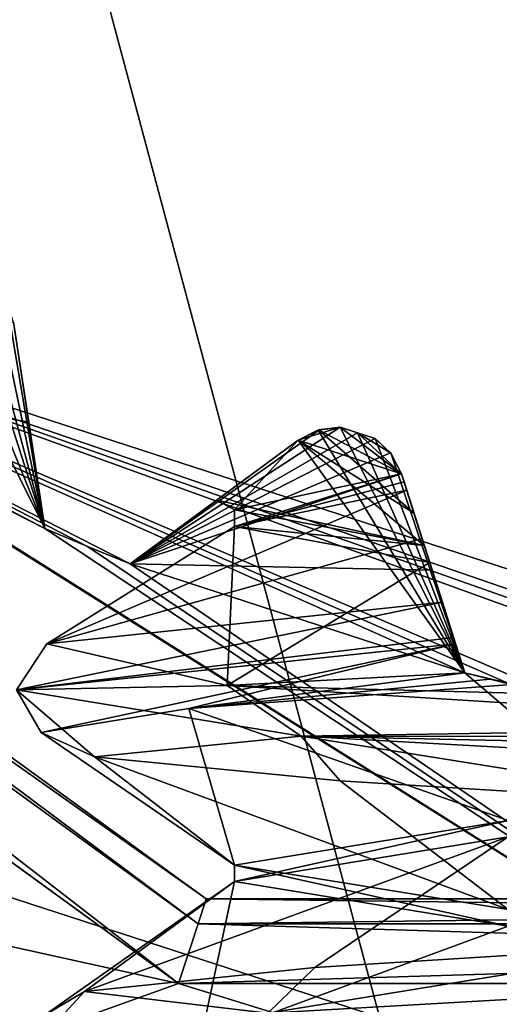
# Model space of a CAD drawing. Header units: millimetres. Extents: x -114 to 114, y -48 to 36.
# Tile 186 of 256: x 20.92 to 21.99, y -6.89 to -4.68. Entities that reach past the tile are written whole.
import ezdxf

# ---------------------------------------------------------------- set-up
doc = ezdxf.new("R2010")
doc.units = ezdxf.units.MM
doc.header["$LTSCALE"] = 65.185185
for name, color, linetype in [('2', 7, 'CONTINUOUS'), ('2786', 7, 'CONTINUOUS'), ('3463', 7, 'CONTINUOUS'), ('3648', 7, 'CONTINUOUS'), ('3650', 7, 'CONTINUOUS'), ('3652', 7, 'CONTINUOUS'), ('3654', 7, 'CONTINUOUS'), ('3656', 7, 'CONTINUOUS'), ('3666', 7, 'CONTINUOUS'), ('3718', 7, 'CONTINUOUS'), ('3719', 7, 'CONTINUOUS'), ('3720', 7, 'CONTINUOUS'), ('3721', 7, 'CONTINUOUS'), ('3722', 7, 'CONTINUOUS'), ('3723', 7, 'CONTINUOUS'), ('3831', 7, 'CONTINUOUS'), ('3832', 7, 'CONTINUOUS'), ('3965', 7, 'CONTINUOUS'), ('3966', 7, 'CONTINUOUS'), ('3990', 7, 'CONTINUOUS'), ('4027', 7, 'CONTINUOUS'), ('4028', 7, 'CONTINUOUS'), ('4029', 7, 'CONTINUOUS'), ('4030', 7, 'CONTINUOUS'), ('4031', 7, 'CONTINUOUS'), ('4059', 7, 'CONTINUOUS'), ('4064', 7, 'CONTINUOUS'), ('4069', 7, 'CONTINUOUS'), ('79', 7, 'CONTINUOUS'), ('90', 7, 'CONTINUOUS'), ('92', 7, 'CONTINUOUS')]:
    doc.layers.add(name, color=color, linetype=linetype)

msp = doc.modelspace()

# ---------------------------------------------------------------- linework, layer by layer
at = {"layer": '2', "linetype": 'CONTINUOUS'}
for points in [[(-11.6345, -6.8483, 92.5), (113, -35, 92.5), (-9.8, 0, 92.5), (-11.6345, -6.8483, 92.5)], [(-9.8, 0, 92.5), (113, -35, 92.5), (21.2746, -6.8475, 92.5), (-9.8, 0, 92.5)], [(17.6742, -4.2309, 92.5), (-9.8, 0, 92.5), (21.2746, -6.8475, 92.5), (17.6742, -4.2309, 92.5)], [(-16.6491, -11.8641, 92.5), (113, -35, 92.5), (-11.6345, -6.8483, 92.5), (-16.6491, -11.8641, 92.5)], [(21.2746, -6.8475, 92.5), (113, -35, 92.5), (25.7254, -6.8475, 92.5), (21.2746, -6.8475, 92.5)]]:
    msp.add_3dface(points, dxfattribs=at)
at = {"layer": '2786', "linetype": 'CONTINUOUS'}
for points in [[(-50.5, -32.5, 90), (63.3, 0, 90), (64.6742, -4.2309, 90), (-50.5, -32.5, 90)], [(63.3, 0, 90), (-50.5, -32.5, 90), (25.7254, -6.8475, 90), (63.3, 0, 90)], [(-50.5, -32.5, 90), (64.6742, -4.2309, 90), (68.2746, -6.8475, 90), (-50.5, -32.5, 90)], [(-50.5, -32.5, 90), (17.6742, -4.2309, 90), (21.2746, -6.8475, 90), (-50.5, -32.5, 90)], [(110.5, -32.5, 90), (-50.5, -32.5, 90), (72.7254, -6.8475, 90), (110.5, -32.5, 90)], [(-50.5, -32.5, 90), (68.2746, -6.8475, 90), (72.7254, -6.8475, 90), (-50.5, -32.5, 90)], [(-50.5, -32.5, 90), (21.2746, -6.8475, 90), (25.7254, -6.8475, 90), (-50.5, -32.5, 90)]]:
    msp.add_3dface(points, dxfattribs=at)
at = {"layer": '3463', "linetype": 'CONTINUOUS'}
for points in [[(23.5, -13.55, 110), (23.5, 13.55, 110), (16.7294, 11.7372, 110), (23.5, -13.55, 110)], [(16.7294, -11.7372, 110), (23.5, -13.55, 110), (16.7294, 11.7372, 110), (16.7294, -11.7372, 110)]]:
    msp.add_3dface(points, dxfattribs=at)
at = {"layer": '3648', "linetype": 'CONTINUOUS'}
for points in [[(19.0917, 6.0677, 108), (23.5, 7.5, 108), (19.0917, -6.0677, 108), (19.0917, 6.0677, 108)], [(19.0917, -6.0677, 108), (23.5, 7.5, 108), (23.5, -7.5, 108), (19.0917, -6.0677, 108)]]:
    msp.add_3dface(points, dxfattribs=at)
at = {"layer": '3650', "linetype": 'CONTINUOUS'}
for points in [[(20.7348, -5.2368, 106), (20.6871, -5.2521, 106), (20.9746, -5.8262, 106), (20.7348, -5.2368, 106)], [(20.7848, -5.2381, 106), (20.7348, -5.2368, 106), (20.9746, -5.8262, 106), (20.7848, -5.2381, 106)], [(20.8215, -5.2569, 106), (20.7848, -5.2381, 106), (20.9746, -5.8262, 106), (20.8215, -5.2569, 106)], [(20.6871, -5.2521, 106), (20.2709, -5.4676, 106), (20.9746, -5.8262, 106), (20.6871, -5.2521, 106)], [(20.8582, -5.2755, 106), (20.8215, -5.2569, 106), (20.9746, -5.8262, 106), (20.8582, -5.2755, 106)], [(20.8887, -5.3153, 106), (20.8582, -5.2755, 106), (20.9746, -5.8262, 106), (20.8887, -5.3153, 106)], [(20.9043, -5.3628, 106), (20.8887, -5.3153, 106), (20.9746, -5.8262, 106), (20.9043, -5.3628, 106)], [(19.0917, -6.0677, 106), (23.5, -7.5, 106), (20.0943, -5.3595, 106), (19.0917, -6.0677, 106)], [(20.0943, -5.3595, 106), (23.5, -7.5, 106), (20.1821, -5.4143, 106), (20.0943, -5.3595, 106)], [(20.1821, -5.4143, 106), (23.5, -7.5, 106), (20.2709, -5.4676, 106), (20.1821, -5.4143, 106)], [(20.2709, -5.4676, 106), (23.5, -7.5, 106), (20.9746, -5.8262, 106), (20.2709, -5.4676, 106)], [(21.588, -5.6049, 106), (21.5433, -5.6275, 106), (21.9171, -6.1496, 106), (21.588, -5.6049, 106)], [(21.6377, -5.5984, 106), (21.588, -5.6049, 106), (21.9171, -6.1496, 106), (21.6377, -5.5984, 106)], [(21.6768, -5.6112, 106), (21.6377, -5.5984, 106), (21.9171, -6.1496, 106), (21.6768, -5.6112, 106)], [(21.716, -5.6238, 106), (21.6768, -5.6112, 106), (21.9171, -6.1496, 106), (21.716, -5.6238, 106)], [(21.5433, -5.6275, 106), (21.1659, -5.9055, 106), (21.9171, -6.1496, 106), (21.5433, -5.6275, 106)], [(21.7523, -5.6583, 106), (21.716, -5.6238, 106), (21.9171, -6.1496, 106), (21.7523, -5.6583, 106)], [(21.7752, -5.7029, 106), (21.7523, -5.6583, 106), (21.9171, -6.1496, 106), (21.7752, -5.7029, 106)], [(20.9746, -5.8262, 106), (23.5, -7.5, 106), (21.07, -5.8666, 106), (20.9746, -5.8262, 106)], [(21.07, -5.8666, 106), (23.5, -7.5, 106), (21.1659, -5.9055, 106), (21.07, -5.8666, 106)], [(21.1659, -5.9055, 106), (23.5, -7.5, 106), (21.9171, -6.1496, 106), (21.1659, -5.9055, 106)], [(21.9171, -6.1496, 106), (23.5, -7.5, 106), (22.0176, -6.1745, 106), (21.9171, -6.1496, 106)]]:
    msp.add_3dface(points, dxfattribs=at)
at = {"layer": '3652', "linetype": 'CONTINUOUS'}
for points in [[(23.5, -6.4, 93.5), (17.8751, -9.7428, 93.5), (19.7381, -5.1776, 93.5), (23.5, -6.4, 93.5)], [(23.5, -11.25, 93.5), (17.8751, -9.7428, 93.5), (23.5, -6.4, 93.5), (23.5, -11.25, 93.5)]]:
    msp.add_3dface(points, dxfattribs=at)
at = {"layer": '3654', "linetype": 'CONTINUOUS'}
for points in [[(19.0917, -6.0677, 108), (23.5, -7.5, 108), (19.0917, -6.0677, 106), (19.0917, -6.0677, 108)], [(23.5, -7.5, 108), (23.5, -7.5, 106), (19.0917, -6.0677, 106), (23.5, -7.5, 108)]]:
    msp.add_3dface(points, dxfattribs=at)
at = {"layer": '3656', "linetype": 'CONTINUOUS'}
for points in [[(23.5, -6.4, 93.5), (19.7381, -5.1776, 93.5), (23.1051, -6.3377, 93.55), (23.5, -6.4, 93.5)], [(23.1051, -6.3377, 93.55), (19.7381, -5.1776, 93.5), (23.0018, -6.3304, 93.55), (23.1051, -6.3377, 93.55)], [(23.0018, -6.3304, 93.55), (19.7381, -5.1776, 93.5), (22.8986, -6.3215, 93.55), (23.0018, -6.3304, 93.55)], [(22.8986, -6.3215, 93.55), (19.7381, -5.1776, 93.5), (22.1185, -6.1979, 93.55), (22.8986, -6.3215, 93.55)], [(22.1185, -6.1979, 93.55), (19.7381, -5.1776, 93.5), (22.0176, -6.1745, 93.55), (22.1185, -6.1979, 93.55)], [(22.0176, -6.1745, 93.55), (19.7381, -5.1776, 93.5), (21.9171, -6.1496, 93.55), (22.0176, -6.1745, 93.55)], [(21.9171, -6.1496, 93.55), (19.7381, -5.1776, 93.5), (21.1659, -5.9055, 93.55), (21.9171, -6.1496, 93.55)], [(21.1659, -5.9055, 93.55), (19.7381, -5.1776, 93.5), (21.07, -5.8666, 93.55), (21.1659, -5.9055, 93.55)], [(21.07, -5.8666, 93.55), (19.7381, -5.1776, 93.5), (20.9746, -5.8262, 93.55), (21.07, -5.8666, 93.55)], [(20.9746, -5.8262, 93.55), (19.7381, -5.1776, 93.5), (20.2709, -5.4676, 93.55), (20.9746, -5.8262, 93.55)], [(20.9043, -5.3628, 93.942), (20.9384, -5.5872, 93.7536), (20.2709, -5.4676, 93.55), (20.9043, -5.3628, 93.942)], [(20.9384, -5.5872, 93.7536), (20.9746, -5.8262, 93.55), (20.2709, -5.4676, 93.55), (20.9384, -5.5872, 93.7536)], [(21.6377, -5.5984, 94), (21.6768, -5.6112, 94), (21.1659, -5.9055, 93.55), (21.6377, -5.5984, 94)], [(21.5914, -5.604, 93.9799), (21.6377, -5.5984, 94), (21.1659, -5.9055, 93.55), (21.5914, -5.604, 93.9799)], [(21.5433, -5.6275, 93.942), (21.5914, -5.604, 93.9799), (21.1659, -5.9055, 93.55), (21.5433, -5.6275, 93.942)], [(21.6768, -5.6112, 94), (21.716, -5.6238, 94), (21.1659, -5.9055, 93.55), (21.6768, -5.6112, 94)], [(21.716, -5.6238, 94), (21.7502, -5.6556, 93.9799), (21.1659, -5.9055, 93.55), (21.716, -5.6238, 94)], [(21.3606, -5.7621, 93.7535), (21.5433, -5.6275, 93.942), (21.1659, -5.9055, 93.55), (21.3606, -5.7621, 93.7535)], [(21.7502, -5.6556, 93.9799), (21.7752, -5.7029, 93.942), (21.1659, -5.9055, 93.55), (21.7502, -5.6556, 93.9799)], [(21.7752, -5.7029, 93.942), (21.8439, -5.9191, 93.7536), (21.1659, -5.9055, 93.55), (21.7752, -5.7029, 93.942)], [(21.8439, -5.9191, 93.7536), (21.9171, -6.1496, 93.55), (21.1659, -5.9055, 93.55), (21.8439, -5.9191, 93.7536)]]:
    msp.add_3dface(points, dxfattribs=at)
at = {"layer": '3666', "linetype": 'CONTINUOUS'}
for points in [[(22.0151, -6.5184, 100.4849), (21.4, -6.6184, 98.9999), (22.015, -6.4816, 100.4849), (22.0151, -6.5184, 100.4849)], [(22.015, -6.4816, 100.4849), (21.4, -6.6184, 98.9999), (21.4, -6.5816, 98.9999), (22.015, -6.4816, 100.4849)], [(21.4, -6.6184, 98.9999), (22.0151, -6.7184, 97.515), (21.4, -6.5816, 98.9999), (21.4, -6.6184, 98.9999)], [(21.4, -6.5816, 98.9999), (22.0151, -6.7184, 97.515), (22.0151, -6.6816, 97.515), (21.4, -6.5816, 98.9999)]]:
    msp.add_3dface(points, dxfattribs=at)
at = {"layer": '3718', "linetype": 'CONTINUOUS'}
for points in [[(21.9171, -6.1496, 106), (22.0176, -6.1745, 106), (21.9171, -6.1496, 101.0364), (21.9171, -6.1496, 106)], [(21.9171, -6.1496, 101.0364), (22.0176, -6.1745, 106), (21.9746, -6.1641, 101.0615), (21.9171, -6.1496, 101.0364)], [(22.0176, -6.1745, 106), (22.0227, -6.1758, 101.0746), (21.9746, -6.1641, 101.0615), (22.0176, -6.1745, 106)]]:
    msp.add_3dface(points, dxfattribs=at)
at = {"layer": '3719', "linetype": 'CONTINUOUS'}
for points in [[(21.7752, -5.7029, 106), (21.9171, -6.1496, 106), (21.9171, -6.1496, 101.0364), (21.7752, -5.7029, 106)], [(21.7752, -5.7029, 106), (21.9171, -6.1496, 101.0364), (21.7752, -5.7029, 103.0991), (21.7752, -5.7029, 106)], [(21.7752, -5.7029, 103.0991), (21.9171, -6.1496, 101.0364), (21.8966, -6.0849, 101.0467), (21.7752, -5.7029, 103.0991)], [(21.7752, -5.7029, 100.198), (21.7752, -5.7029, 103.0991), (21.7811, -5.7212, 100.2063), (21.7752, -5.7029, 100.198)], [(21.7811, -5.7212, 100.2063), (21.7752, -5.7029, 103.0991), (21.787, -5.7398, 100.2147), (21.7811, -5.7212, 100.2063)], [(21.787, -5.7398, 100.2147), (21.7752, -5.7029, 103.0991), (21.8214, -5.8483, 100.5683), (21.787, -5.7398, 100.2147)], [(21.8214, -5.8483, 100.5683), (21.7752, -5.7029, 103.0991), (21.867, -5.9916, 100.9543), (21.8214, -5.8483, 100.5683)], [(21.867, -5.9916, 100.9543), (21.7752, -5.7029, 103.0991), (21.892, -6.0705, 101.0419), (21.867, -5.9916, 100.9543)], [(21.892, -6.0705, 101.0419), (21.7752, -5.7029, 103.0991), (21.8966, -6.0849, 101.0467), (21.892, -6.0705, 101.0419)]]:
    msp.add_3dface(points, dxfattribs=at)
at = {"layer": '3720', "linetype": 'CONTINUOUS'}
for points in [[(21.5433, -5.6275, 100.091), (21.588, -5.6049, 106), (21.5892, -5.6046, 100.2155), (21.5433, -5.6275, 100.091)], [(21.5433, -5.6275, 106), (21.588, -5.6049, 106), (21.5433, -5.6275, 100.091), (21.5433, -5.6275, 106)], [(21.588, -5.6049, 106), (21.6377, -5.5984, 106), (21.5892, -5.6046, 100.2155), (21.588, -5.6049, 106)], [(21.6377, -5.5984, 106), (21.6377, -5.5984, 100.2917), (21.5892, -5.6046, 100.2155), (21.6377, -5.5984, 106)]]:
    msp.add_3dface(points, dxfattribs=at)
at = {"layer": '3721', "linetype": 'CONTINUOUS'}
for points in [[(21.1659, -5.9055, 106), (21.5433, -5.6275, 106), (21.5433, -5.6275, 100.091), (21.1659, -5.9055, 106)], [(21.1659, -5.9055, 106), (21.5433, -5.6275, 100.091), (21.3603, -5.7623, 98.792), (21.1659, -5.9055, 106)], [(21.5433, -5.6275, 93.942), (21.3606, -5.7621, 93.7535), (21.3603, -5.7623, 98.792), (21.5433, -5.6275, 93.942)], [(21.5433, -5.6275, 97.4869), (21.5433, -5.6275, 93.942), (21.3603, -5.7623, 98.792), (21.5433, -5.6275, 97.4869)], [(21.1659, -5.9055, 106), (21.3606, -5.7621, 93.7535), (21.1659, -5.9055, 93.55), (21.1659, -5.9055, 106)], [(21.3606, -5.7621, 93.7535), (21.1659, -5.9055, 106), (21.3603, -5.7623, 98.792), (21.3606, -5.7621, 93.7535)]]:
    msp.add_3dface(points, dxfattribs=at)
at = {"layer": '3722', "linetype": 'CONTINUOUS'}
for points in [[(20.9746, -5.8262, 106), (21.07, -5.8666, 106), (20.9746, -5.8262, 93.55), (20.9746, -5.8262, 106)], [(21.07, -5.8666, 106), (21.07, -5.8666, 93.55), (20.9746, -5.8262, 93.55), (21.07, -5.8666, 106)], [(21.07, -5.8666, 106), (21.1659, -5.9055, 106), (21.07, -5.8666, 93.55), (21.07, -5.8666, 106)], [(21.1659, -5.9055, 106), (21.1659, -5.9055, 93.55), (21.07, -5.8666, 93.55), (21.1659, -5.9055, 106)]]:
    msp.add_3dface(points, dxfattribs=at)
at = {"layer": '3723', "linetype": 'CONTINUOUS'}
for points in [[(20.9043, -5.3628, 106), (20.9746, -5.8262, 106), (20.9746, -5.8262, 93.55), (20.9043, -5.3628, 106)], [(20.9043, -5.3628, 106), (20.9746, -5.8262, 93.55), (20.9384, -5.5872, 93.7536), (20.9043, -5.3628, 106)], [(20.9043, -5.3628, 106), (20.9384, -5.5872, 93.7536), (20.9043, -5.3628, 93.942), (20.9043, -5.3628, 106)]]:
    msp.add_3dface(points, dxfattribs=at)
at = {"layer": '3831', "linetype": 'CONTINUOUS'}
for points in [[(22.0227, -6.1758, 101.0746), (22.015, -6.4816, 100.4849), (21.298, -6.23, 100.2796), (22.0227, -6.1758, 101.0746)], [(21.298, -6.23, 100.2796), (21.4, -6.5816, 98.9999), (20.9661, -6.2842, 99.2564), (21.298, -6.23, 100.2796)], [(22.015, -6.4816, 100.4849), (21.4, -6.5816, 98.9999), (21.298, -6.23, 100.2796), (22.015, -6.4816, 100.4849)], [(20.9661, -6.2842, 99.2564), (21.4, -6.5816, 98.9999), (21.0863, -6.3383, 98.1874), (20.9661, -6.2842, 99.2564)], [(21.4, -6.5816, 98.9999), (22.0151, -6.6816, 97.515), (21.0863, -6.3383, 98.1874), (21.4, -6.5816, 98.9999)], [(21.0863, -6.3383, 98.1874), (22.0151, -6.6816, 97.515), (21.6372, -6.3925, 97.2634), (21.0863, -6.3383, 98.1874)], [(21.6372, -6.3925, 97.2634), (22.0151, -6.6816, 97.515), (22.5203, -6.4467, 96.6492), (21.6372, -6.3925, 97.2634)]]:
    msp.add_3dface(points, dxfattribs=at)
at = {"layer": '3832', "linetype": 'CONTINUOUS'}
for points in [[(21.4, -6.6184, 98.9999), (22.0151, -6.5184, 100.4849), (21.0638, -6.8654, 99.7423), (21.4, -6.6184, 98.9999)], [(21.0638, -6.8654, 99.7423), (22.0151, -6.5184, 100.4849), (21.5803, -6.8117, 100.6736), (21.0638, -6.8654, 99.7423)], [(21.5803, -6.8117, 100.6736), (22.0151, -6.5184, 100.4849), (22.4325, -6.7581, 101.3123), (21.5803, -6.8117, 100.6736)], [(21.3245, -6.9726, 97.6759), (21.4, -6.6184, 98.9999), (20.9732, -6.919, 98.6812), (21.3245, -6.9726, 97.6759)], [(20.9732, -6.919, 98.6812), (21.4, -6.6184, 98.9999), (21.0638, -6.8654, 99.7423), (20.9732, -6.919, 98.6812)], [(22.0151, -6.7184, 97.515), (21.4, -6.6184, 98.9999), (21.3245, -6.9726, 97.6759), (22.0151, -6.7184, 97.515)], [(22.0561, -7.0263, 96.902), (22.0151, -6.7184, 97.515), (21.3245, -6.9726, 97.6759), (22.0561, -7.0263, 96.902)]]:
    msp.add_3dface(points, dxfattribs=at)
at = {"layer": '3965', "linetype": 'CONTINUOUS'}
for points in [[(21.6377, -5.5984, 106), (21.6768, -5.6112, 106), (21.6377, -5.5984, 100.2917), (21.6377, -5.5984, 106)], [(21.6377, -5.5984, 100.2917), (21.6768, -5.6112, 106), (21.6766, -5.6112, 100.3067), (21.6377, -5.5984, 100.2917)], [(21.6768, -5.6112, 106), (21.716, -5.6238, 106), (21.6766, -5.6112, 100.3067), (21.6768, -5.6112, 106)], [(21.716, -5.6238, 106), (21.716, -5.6238, 100.3217), (21.6766, -5.6112, 100.3067), (21.716, -5.6238, 106)]]:
    msp.add_3dface(points, dxfattribs=at)
at = {"layer": '3966', "linetype": 'CONTINUOUS'}
for points in [[(21.6768, -5.6112, 94), (21.6377, -5.5984, 94), (21.6765, -5.6111, 97.2609), (21.6768, -5.6112, 94)], [(21.6377, -5.5984, 94), (21.6377, -5.5984, 97.2774), (21.6765, -5.6111, 97.2609), (21.6377, -5.5984, 94)], [(21.716, -5.6238, 97.2442), (21.6768, -5.6112, 94), (21.6765, -5.6111, 97.2609), (21.716, -5.6238, 97.2442)], [(21.716, -5.6238, 94), (21.6768, -5.6112, 94), (21.716, -5.6238, 97.2442), (21.716, -5.6238, 94)]]:
    msp.add_3dface(points, dxfattribs=at)
at = {"layer": '3990', "linetype": 'CONTINUOUS'}
for points in [[(21.7752, -5.7029, 100.198), (21.7811, -5.7212, 100.2063), (21.4004, -5.821, 98.9566), (21.7752, -5.7029, 100.198)], [(21.4004, -5.7842, 98.957), (21.7752, -5.7029, 100.198), (21.4004, -5.821, 98.9566), (21.4004, -5.7842, 98.957)], [(21.7811, -5.7212, 100.2063), (21.787, -5.7398, 100.2147), (21.4004, -5.821, 98.9566), (21.7811, -5.7212, 100.2063)], [(21.8265, -5.8642, 97.7314), (21.4004, -5.7842, 98.957), (21.4004, -5.821, 98.9566), (21.8265, -5.8642, 97.7314)], [(21.8386, -5.9022, 97.7156), (21.8265, -5.8642, 97.7314), (21.4004, -5.821, 98.9566), (21.8386, -5.9022, 97.7156)], [(21.8325, -5.8831, 97.7235), (21.8265, -5.8642, 97.7314), (21.8386, -5.9022, 97.7156), (21.8325, -5.8831, 97.7235)]]:
    msp.add_3dface(points, dxfattribs=at)
at = {"layer": '4027', "linetype": 'CONTINUOUS'}
for points in [[(22.0176, -6.1745, 93.55), (21.9171, -6.1496, 93.55), (22.0165, -6.1743, 97.0211), (22.0176, -6.1745, 93.55)], [(21.9171, -6.1496, 93.55), (21.9171, -6.1496, 97.1345), (22.0165, -6.1743, 97.0211), (21.9171, -6.1496, 93.55)]]:
    msp.add_3dface(points, dxfattribs=at)
at = {"layer": '4028', "linetype": 'CONTINUOUS'}
for points in [[(21.8439, -5.9191, 93.7536), (21.7752, -5.7029, 93.942), (21.9171, -6.1496, 97.1345), (21.8439, -5.9191, 93.7536)], [(21.9171, -6.1496, 97.1345), (21.7752, -5.7029, 93.942), (21.7752, -5.7029, 97.3671), (21.9171, -6.1496, 97.1345)], [(21.7752, -5.7029, 97.3671), (21.8033, -5.7911, 97.5594), (21.8747, -6.0158, 97.4344), (21.7752, -5.7029, 97.3671)], [(21.9171, -6.1496, 97.1345), (21.7752, -5.7029, 97.3671), (21.8747, -6.0158, 97.4344), (21.9171, -6.1496, 97.1345)], [(21.8265, -5.8642, 97.7314), (21.8325, -5.8831, 97.7235), (21.8033, -5.7911, 97.5594), (21.8265, -5.8642, 97.7314)], [(21.8325, -5.8831, 97.7235), (21.8386, -5.9022, 97.7156), (21.8033, -5.7911, 97.5594), (21.8325, -5.8831, 97.7235)], [(21.8033, -5.7911, 97.5594), (21.8386, -5.9022, 97.7156), (21.8747, -6.0158, 97.4344), (21.8033, -5.7911, 97.5594)], [(21.9171, -6.1496, 93.55), (21.8439, -5.9191, 93.7536), (21.9171, -6.1496, 97.1345), (21.9171, -6.1496, 93.55)]]:
    msp.add_3dface(points, dxfattribs=at)
at = {"layer": '4029', "linetype": 'CONTINUOUS'}
for points in [[(21.5914, -5.604, 93.9799), (21.5433, -5.6275, 93.942), (21.5891, -5.6046, 97.3576), (21.5914, -5.604, 93.9799)], [(21.5433, -5.6275, 93.942), (21.5433, -5.6275, 97.4869), (21.5891, -5.6046, 97.3576), (21.5433, -5.6275, 93.942)], [(21.6377, -5.5984, 97.2774), (21.5914, -5.604, 93.9799), (21.5891, -5.6046, 97.3576), (21.6377, -5.5984, 97.2774)], [(21.6377, -5.5984, 94), (21.5914, -5.604, 93.9799), (21.6377, -5.5984, 97.2774), (21.6377, -5.5984, 94)]]:
    msp.add_3dface(points, dxfattribs=at)
at = {"layer": '4030', "linetype": 'CONTINUOUS'}
for points in [[(21.716, -5.6238, 106), (21.7523, -5.6583, 106), (21.716, -5.6238, 100.3217), (21.716, -5.6238, 106)], [(21.716, -5.6238, 100.3217), (21.7523, -5.6583, 106), (21.7503, -5.6557, 100.2853), (21.716, -5.6238, 100.3217)], [(21.7523, -5.6583, 106), (21.7752, -5.7029, 106), (21.7503, -5.6557, 100.2853), (21.7523, -5.6583, 106)], [(21.7752, -5.7029, 106), (21.7752, -5.7029, 103.0991), (21.7503, -5.6557, 100.2853), (21.7752, -5.7029, 106)], [(21.7752, -5.7029, 103.0991), (21.7752, -5.7029, 100.198), (21.7503, -5.6557, 100.2853), (21.7752, -5.7029, 103.0991)]]:
    msp.add_3dface(points, dxfattribs=at)
at = {"layer": '4031', "linetype": 'CONTINUOUS'}
for points in [[(21.7502, -5.6556, 93.9799), (21.716, -5.6238, 94), (21.7504, -5.6559, 97.2812), (21.7502, -5.6556, 93.9799)], [(21.716, -5.6238, 94), (21.716, -5.6238, 97.2442), (21.7504, -5.6559, 97.2812), (21.716, -5.6238, 94)], [(21.7752, -5.7029, 93.942), (21.7502, -5.6556, 93.9799), (21.7752, -5.7029, 97.3671), (21.7752, -5.7029, 93.942)], [(21.7752, -5.7029, 97.3671), (21.7502, -5.6556, 93.9799), (21.7504, -5.6559, 97.2812), (21.7752, -5.7029, 97.3671)]]:
    msp.add_3dface(points, dxfattribs=at)
at = {"layer": '4059', "linetype": 'CONTINUOUS'}
for points in [[(21.867, -5.9916, 100.9543), (21.892, -6.0705, 101.0419), (20.9108, -6.1884, 99.2365), (21.867, -5.9916, 100.9543)], [(21.867, -5.9916, 100.9543), (20.9108, -6.1884, 99.2365), (20.979, -6.0849, 99.3614), (21.867, -5.9916, 100.9543)], [(21.892, -6.0705, 101.0419), (21.8966, -6.0849, 101.0467), (20.9108, -6.1884, 99.2365), (21.892, -6.0705, 101.0419)], [(21.8966, -6.0849, 101.0467), (20.9661, -6.2842, 99.2564), (20.9108, -6.1884, 99.2365), (21.8966, -6.0849, 101.0467)], [(20.979, -6.0849, 99.3614), (20.9108, -6.1884, 99.2365), (21.3837, -6.1781, 97.5832), (20.979, -6.0849, 99.3614)], [(21.8966, -6.0849, 101.0467), (21.298, -6.23, 100.2796), (20.9661, -6.2842, 99.2564), (21.8966, -6.0849, 101.0467)], [(21.8966, -6.0849, 101.0467), (21.9171, -6.1496, 101.0364), (21.298, -6.23, 100.2796), (21.8966, -6.0849, 101.0467)], [(21.9171, -6.1496, 101.0364), (21.9746, -6.1641, 101.0615), (21.298, -6.23, 100.2796), (21.9171, -6.1496, 101.0364)], [(21.9746, -6.1641, 101.0615), (22.0227, -6.1758, 101.0746), (21.298, -6.23, 100.2796), (21.9746, -6.1641, 101.0615)], [(20.9108, -6.1884, 99.2365), (21.5499, -6.292, 97.2804), (21.3837, -6.1781, 97.5832), (20.9108, -6.1884, 99.2365)], [(20.9661, -6.2842, 99.2564), (21.0863, -6.3383, 98.1874), (20.9108, -6.1884, 99.2365), (20.9661, -6.2842, 99.2564)], [(21.0863, -6.3383, 98.1874), (21.5499, -6.292, 97.2804), (20.9108, -6.1884, 99.2365), (21.0863, -6.3383, 98.1874)], [(21.5499, -6.292, 97.2804), (22.8735, -6.2714, 96.5315), (21.3837, -6.1781, 97.5832), (21.5499, -6.292, 97.2804)], [(22.8841, -6.2925, 96.5045), (22.8735, -6.2714, 96.5315), (21.5499, -6.292, 97.2804), (22.8841, -6.2925, 96.5045)], [(21.0863, -6.3383, 98.1874), (21.6372, -6.3925, 97.2634), (21.5499, -6.292, 97.2804), (21.0863, -6.3383, 98.1874)], [(21.6372, -6.3925, 97.2634), (22.5203, -6.4467, 96.6492), (21.5499, -6.292, 97.2804), (21.6372, -6.3925, 97.2634)], [(22.5203, -6.4467, 96.6492), (23.4107, -6.3956, 96.4015), (21.5499, -6.292, 97.2804), (22.5203, -6.4467, 96.6492)], [(22.8986, -6.3215, 96.482), (22.8841, -6.2925, 96.5045), (21.5499, -6.292, 97.2804), (22.8986, -6.3215, 96.482)], [(23.4107, -6.3956, 96.4015), (22.8986, -6.3215, 96.482), (21.5499, -6.292, 97.2804), (23.4107, -6.3956, 96.4015)], [(21.5803, -6.8117, 100.6736), (22.4325, -6.7581, 101.3123), (21.4751, -6.9137, 100.6308), (21.5803, -6.8117, 100.6736)], [(21.4751, -6.9137, 100.6308), (22.4325, -6.7581, 101.3123), (23.2947, -6.8101, 101.5919), (21.4751, -6.9137, 100.6308)], [(21.0638, -6.8654, 99.7423), (21.5803, -6.8117, 100.6736), (21.4751, -6.9137, 100.6308), (21.0638, -6.8654, 99.7423)], [(21.8217, -6.9886, 100.9156), (21.4751, -6.9137, 100.6308), (23.2947, -6.8101, 101.5919), (21.8217, -6.9886, 100.9156)], [(22.7623, -6.9344, 101.4376), (21.8217, -6.9886, 100.9156), (23.2947, -6.8101, 101.5919), (22.7623, -6.9344, 101.4376)], [(20.9732, -6.919, 98.6812), (21.0638, -6.8654, 99.7423), (20.9239, -7.0173, 98.6482), (20.9732, -6.919, 98.6812)], [(20.9239, -7.0173, 98.6482), (21.0638, -6.8654, 99.7423), (21.4751, -6.9137, 100.6308), (20.9239, -7.0173, 98.6482)]]:
    msp.add_3dface(points, dxfattribs=at)
at = {"layer": '4064', "linetype": 'CONTINUOUS'}
for points in [[(21.787, -5.7398, 100.2147), (21.8214, -5.8483, 100.5683), (20.979, -6.0849, 99.3614), (21.787, -5.7398, 100.2147)], [(21.4004, -5.821, 98.9566), (21.787, -5.7398, 100.2147), (20.979, -6.0849, 99.3614), (21.4004, -5.821, 98.9566)], [(21.4004, -5.821, 98.9566), (20.979, -6.0849, 99.3614), (21.3837, -6.1781, 97.5832), (21.4004, -5.821, 98.9566)], [(21.8386, -5.9022, 97.7156), (21.4004, -5.821, 98.9566), (21.3837, -6.1781, 97.5832), (21.8386, -5.9022, 97.7156)], [(21.8214, -5.8483, 100.5683), (21.867, -5.9916, 100.9543), (20.979, -6.0849, 99.3614), (21.8214, -5.8483, 100.5683)], [(21.9171, -6.1496, 97.1345), (21.8386, -5.9022, 97.7156), (21.3837, -6.1781, 97.5832), (21.9171, -6.1496, 97.1345)], [(21.8386, -5.9022, 97.7156), (21.9171, -6.1496, 97.1345), (21.8747, -6.0158, 97.4344), (21.8386, -5.9022, 97.7156)], [(22.1185, -6.1979, 96.9177), (21.9171, -6.1496, 97.1345), (21.3837, -6.1781, 97.5832), (22.1185, -6.1979, 96.9177)], [(21.9171, -6.1496, 97.1345), (22.1185, -6.1979, 96.9177), (22.0165, -6.1743, 97.0211), (21.9171, -6.1496, 97.1345)], [(22.8735, -6.2714, 96.5315), (22.1185, -6.1979, 96.9177), (21.3837, -6.1781, 97.5832), (22.8735, -6.2714, 96.5315)]]:
    msp.add_3dface(points, dxfattribs=at)
at = {"layer": '4069', "linetype": 'CONTINUOUS'}
for points in [[(21.6377, -5.5984, 100.2917), (21.7752, -5.7029, 100.198), (21.5433, -5.6275, 100.091), (21.6377, -5.5984, 100.2917)], [(21.6377, -5.5984, 100.2917), (21.5433, -5.6275, 100.091), (21.5892, -5.6046, 100.2155), (21.6377, -5.5984, 100.2917)], [(21.5433, -5.6275, 97.4869), (21.8033, -5.7911, 97.5594), (21.5891, -5.6046, 97.3576), (21.5433, -5.6275, 97.4869)], [(21.7752, -5.7029, 97.3671), (21.6377, -5.5984, 97.2774), (21.5891, -5.6046, 97.3576), (21.7752, -5.7029, 97.3671)], [(21.8033, -5.7911, 97.5594), (21.7752, -5.7029, 97.3671), (21.5891, -5.6046, 97.3576), (21.8033, -5.7911, 97.5594)], [(21.7752, -5.7029, 100.198), (21.6377, -5.5984, 100.2917), (21.6766, -5.6112, 100.3067), (21.7752, -5.7029, 100.198)], [(21.6765, -5.6111, 97.2609), (21.6377, -5.5984, 97.2774), (21.7752, -5.7029, 97.3671), (21.6765, -5.6111, 97.2609)], [(21.716, -5.6238, 97.2442), (21.6765, -5.6111, 97.2609), (21.7504, -5.6559, 97.2812), (21.716, -5.6238, 97.2442)], [(21.6765, -5.6111, 97.2609), (21.7752, -5.7029, 97.3671), (21.7504, -5.6559, 97.2812), (21.6765, -5.6111, 97.2609)], [(21.7752, -5.7029, 100.198), (21.6766, -5.6112, 100.3067), (21.7503, -5.6557, 100.2853), (21.7752, -5.7029, 100.198)], [(21.6766, -5.6112, 100.3067), (21.716, -5.6238, 100.3217), (21.7503, -5.6557, 100.2853), (21.6766, -5.6112, 100.3067)], [(21.3603, -5.7623, 98.792), (21.5433, -5.6275, 100.091), (21.4004, -5.7842, 98.957), (21.3603, -5.7623, 98.792)], [(21.5433, -5.6275, 97.4869), (21.3603, -5.7623, 98.792), (21.8265, -5.8642, 97.7314), (21.5433, -5.6275, 97.4869)], [(21.5433, -5.6275, 100.091), (21.7752, -5.7029, 100.198), (21.4004, -5.7842, 98.957), (21.5433, -5.6275, 100.091)], [(21.5433, -5.6275, 97.4869), (21.8265, -5.8642, 97.7314), (21.8033, -5.7911, 97.5594), (21.5433, -5.6275, 97.4869)], [(21.3603, -5.7623, 98.792), (21.4004, -5.7842, 98.957), (21.8265, -5.8642, 97.7314), (21.3603, -5.7623, 98.792)]]:
    msp.add_3dface(points, dxfattribs=at)
at = {"layer": '79', "linetype": 'CONTINUOUS'}
for points in [[(17.8369, -4.1145, 92.3), (21.3369, -6.6574, 92.3), (17.8369, -4.1145, 90.2), (17.8369, -4.1145, 92.3)], [(17.8369, -4.1145, 90.2), (21.3369, -6.6574, 92.3), (21.3369, -6.6574, 90.2), (17.8369, -4.1145, 90.2)], [(21.3369, -6.6574, 92.3), (25.6631, -6.6574, 92.3), (21.3369, -6.6574, 90.2), (21.3369, -6.6574, 92.3)], [(21.3369, -6.6574, 90.2), (25.6631, -6.6574, 92.3), (25.6631, -6.6574, 90.2), (21.3369, -6.6574, 90.2)]]:
    msp.add_3dface(points, dxfattribs=at)
at = {"layer": '90', "linetype": 'CONTINUOUS'}
for points in [[(17.8369, -4.1145, 92.3), (17.7895, -4.1489, 92.4414), (21.3188, -6.7131, 92.4414), (17.8369, -4.1145, 92.3)], [(21.3369, -6.6574, 92.3), (17.8369, -4.1145, 92.3), (21.3188, -6.7131, 92.4414), (21.3369, -6.6574, 92.3)], [(17.6742, -4.2309, 92.5), (21.2746, -6.8475, 92.5), (17.7895, -4.1489, 92.4414), (17.6742, -4.2309, 92.5)], [(17.7895, -4.1489, 92.4414), (21.2746, -6.8475, 92.5), (21.3188, -6.7131, 92.4414), (17.7895, -4.1489, 92.4414)], [(21.3369, -6.6574, 92.3), (21.3188, -6.7131, 92.4414), (25.6812, -6.7131, 92.4414), (21.3369, -6.6574, 92.3)], [(25.6631, -6.6574, 92.3), (21.3369, -6.6574, 92.3), (25.6812, -6.7131, 92.4414), (25.6631, -6.6574, 92.3)], [(21.2746, -6.8475, 92.5), (25.7254, -6.8475, 92.5), (21.3188, -6.7131, 92.4414), (21.2746, -6.8475, 92.5)], [(21.3188, -6.7131, 92.4414), (25.7254, -6.8475, 92.5), (25.6812, -6.7131, 92.4414), (21.3188, -6.7131, 92.4414)]]:
    msp.add_3dface(points, dxfattribs=at)
at = {"layer": '92', "linetype": 'CONTINUOUS'}
for points in [[(17.8369, -4.1145, 90.2), (21.3369, -6.6574, 90.2), (17.7895, -4.1489, 90.0586), (17.8369, -4.1145, 90.2)], [(21.2746, -6.8475, 90), (17.6742, -4.2309, 90), (17.7895, -4.1489, 90.0586), (21.2746, -6.8475, 90)], [(21.3369, -6.6574, 90.2), (21.3188, -6.7131, 90.0586), (17.7895, -4.1489, 90.0586), (21.3369, -6.6574, 90.2)], [(21.3188, -6.7131, 90.0586), (21.2746, -6.8475, 90), (17.7895, -4.1489, 90.0586), (21.3188, -6.7131, 90.0586)], [(21.3369, -6.6574, 90.2), (25.6631, -6.6574, 90.2), (21.3188, -6.7131, 90.0586), (21.3369, -6.6574, 90.2)], [(25.6631, -6.6574, 90.2), (25.6812, -6.7131, 90.0586), (21.3188, -6.7131, 90.0586), (25.6631, -6.6574, 90.2)], [(25.7254, -6.8475, 90), (21.2746, -6.8475, 90), (25.6812, -6.7131, 90.0586), (25.7254, -6.8475, 90)], [(25.6812, -6.7131, 90.0586), (21.2746, -6.8475, 90), (21.3188, -6.7131, 90.0586), (25.6812, -6.7131, 90.0586)]]:
    msp.add_3dface(points, dxfattribs=at)

doc.saveas('drawing.dxf')
